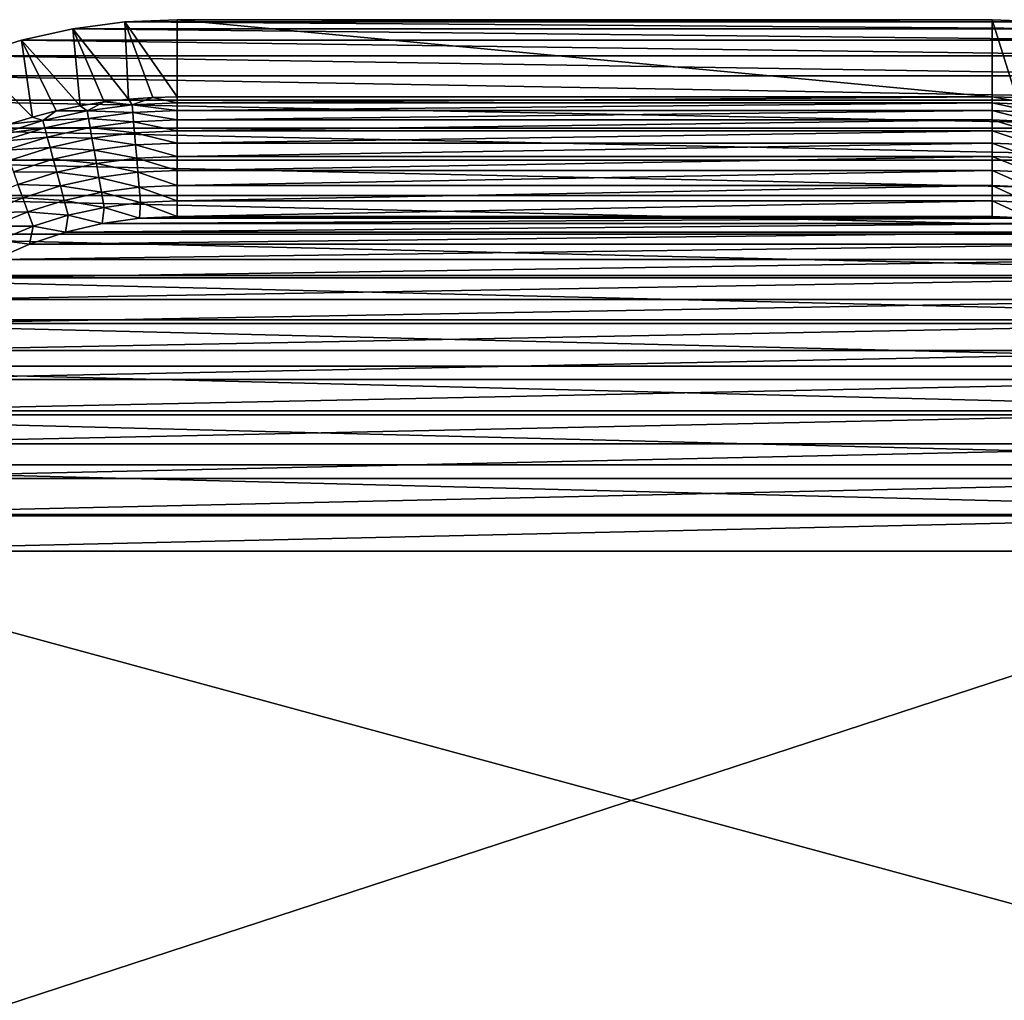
# Model space of a CAD drawing. Extents: x -320 to 320, y -695 to 695.
# Tile 167 of 169: x 203 to 238, y 661 to 695. Entities that reach past the tile are written whole.
import ezdxf

# ---------------------------------------------------------------- set-up
doc = ezdxf.new("R2010")
doc.units = 0
doc.header["$LTSCALE"] = 50.062222
for name, color, linetype in [('1', 7, 'CONTINUOUS'), ('16', 7, 'CONTINUOUS'), ('17', 7, 'CONTINUOUS'), ('18', 7, 'CONTINUOUS'), ('2', 7, 'CONTINUOUS'), ('54', 7, 'CONTINUOUS'), ('55', 7, 'CONTINUOUS'), ('56', 7, 'CONTINUOUS')]:
    doc.layers.add(name, color=color, linetype=linetype)

msp = doc.modelspace()

# ---------------------------------------------------------------- linework, layer by layer
at = {"layer": '1', "color": 7, "linetype": 'CONTINUOUS'}
for points in [[(207.189, 695.334), (241.754, 695.091), (205.337, 695.091), (207.189, 695.334)], [(209.056, 695.415), (239.902, 695.334), (207.189, 695.334), (209.056, 695.415)], [(239.902, 695.334), (241.754, 695.091), (207.189, 695.334), (239.902, 695.334)], [(238.036, 695.415), (239.902, 695.334), (209.056, 695.415), (238.036, 695.415)], [(205.337, 695.091), (243.578, 694.688), (203.513, 694.688), (205.337, 695.091)], [(241.754, 695.091), (243.578, 694.688), (205.337, 695.091), (241.754, 695.091)], [(203.513, 694.688), (245.361, 694.129), (201.731, 694.129), (203.513, 694.688)], [(243.578, 694.688), (245.361, 694.129), (203.513, 694.688), (243.578, 694.688)], [(201.731, 694.129), (247.087, 693.417), (200.004, 693.417), (201.731, 694.129)], [(245.361, 694.129), (247.087, 693.417), (201.731, 694.129), (245.361, 694.129)], [(200.004, 693.417), (248.746, 692.557), (198.345, 692.557), (200.004, 693.417)], [(247.087, 693.417), (248.746, 692.557), (200.004, 693.417), (247.087, 693.417)], [(198.345, 692.557), (250.324, 691.557), (196.767, 691.557), (198.345, 692.557)], [(248.746, 692.557), (250.324, 691.557), (198.345, 692.557), (248.746, 692.557)], [(196.767, 691.557), (251.809, 690.424), (195.282, 690.424), (196.767, 691.557)], [(250.324, 691.557), (251.809, 690.424), (196.767, 691.557), (250.324, 691.557)], [(195.282, 690.424), (253.19, 689.166), (193.901, 689.166), (195.282, 690.424)], [(251.809, 690.424), (253.19, 689.166), (195.282, 690.424), (251.809, 690.424)], [(193.901, 689.166), (254.457, 687.793), (192.635, 687.793), (193.901, 689.166)], [(253.19, 689.166), (254.457, 687.793), (193.901, 689.166), (253.19, 689.166)], [(192.635, 687.793), (255.599, 686.315), (191.492, 686.315), (192.635, 687.793)], [(254.457, 687.793), (255.599, 686.315), (192.635, 687.793), (254.457, 687.793)], [(191.492, 686.315), (256.609, 684.744), (190.482, 684.744), (191.492, 686.315)], [(255.599, 686.315), (256.609, 684.744), (191.492, 686.315), (255.599, 686.315)], [(190.482, 684.744), (257.479, 683.091), (189.612, 683.091), (190.482, 684.744)], [(256.609, 684.744), (257.479, 683.091), (190.482, 684.744), (256.609, 684.744)], [(189.612, 683.091), (258.202, 681.368), (188.889, 681.368), (189.612, 683.091)], [(257.479, 683.091), (258.202, 681.368), (189.612, 683.091), (257.479, 683.091)], [(188.889, 681.368), (258.773, 679.59), (188.318, 679.59), (188.889, 681.368)], [(258.202, 681.368), (258.773, 679.59), (188.889, 681.368), (258.202, 681.368)], [(188.318, 679.59), (259.188, 677.768), (187.904, 677.768), (188.318, 679.59)], [(258.773, 679.59), (259.188, 677.768), (188.318, 679.59), (258.773, 679.59)], [(187.904, 677.768), (262.833, 657.442), (184.312, 657.745), (187.904, 677.768)], [(259.188, 677.768), (262.833, 657.442), (187.904, 677.768), (259.188, 677.768)]]:
    msp.add_3dface(points, dxfattribs=at)
at = {"layer": '16', "color": 7, "linetype": 'CONTINUOUS'}
for points in [[(239.902, 695.334), (238.036, 695.415), (238.905, 692.652, 7.965), (239.902, 695.334)], [(238.905, 692.652, 7.965), (238.036, 695.415), (238.036, 692.672, 7.965), (238.905, 692.652, 7.965)]]:
    msp.add_3dface(points, dxfattribs=at)
at = {"layer": '17', "color": 7, "linetype": 'CONTINUOUS'}
for points in [[(238.036, 695.415), (209.056, 695.415), (238.036, 692.672, 7.965), (238.036, 695.415)], [(238.036, 692.672, 7.965), (209.056, 695.415), (209.056, 692.672, 7.965), (238.036, 692.672, 7.965)]]:
    msp.add_3dface(points, dxfattribs=at)
at = {"layer": '18', "color": 7, "linetype": 'CONTINUOUS'}
for points in [[(207.189, 695.334), (205.337, 695.091), (207.319, 692.592, 7.965), (207.189, 695.334)], [(209.056, 695.415), (207.189, 695.334), (209.056, 692.672, 7.965), (209.056, 695.415)], [(209.056, 692.672, 7.965), (207.189, 695.334), (208.186, 692.652, 7.965), (209.056, 692.672, 7.965)], [(208.186, 692.652, 7.965), (207.189, 695.334), (207.319, 692.592, 7.965), (208.186, 692.652, 7.965)], [(205.337, 695.091), (203.513, 694.688), (205.598, 692.351, 7.965), (205.337, 695.091)], [(207.319, 692.592, 7.965), (205.337, 695.091), (206.456, 692.491, 7.965), (207.319, 692.592, 7.965)], [(206.456, 692.491, 7.965), (205.337, 695.091), (205.598, 692.351, 7.965), (206.456, 692.491, 7.965)], [(203.513, 694.688), (201.731, 694.129), (203.906, 691.952, 7.965), (203.513, 694.688)], [(205.598, 692.351, 7.965), (203.513, 694.688), (204.747, 692.171, 7.965), (205.598, 692.351, 7.965)], [(204.747, 692.171, 7.965), (203.513, 694.688), (203.906, 691.952, 7.965), (204.747, 692.171, 7.965)], [(203.906, 691.952, 7.965), (201.731, 694.129), (203.076, 691.694, 7.965), (203.906, 691.952, 7.965)]]:
    msp.add_3dface(points, dxfattribs=at)
at = {"layer": '2', "color": 7, "linetype": 'CONTINUOUS'}
for points in [[(206.382, 688.169, 11), (205.074, 687.86, 11), (240.709, 688.169, 11), (206.382, 688.169, 11)], [(240.709, 688.169, 11), (205.074, 687.86, 11), (242.017, 687.86, 11), (240.709, 688.169, 11)], [(207.713, 688.355, 11), (206.382, 688.169, 11), (239.378, 688.355, 11), (207.713, 688.355, 11)], [(239.378, 688.355, 11), (206.382, 688.169, 11), (240.709, 688.169, 11), (239.378, 688.355, 11)], [(209.056, 688.418, 11), (207.713, 688.355, 11), (238.036, 688.418, 11), (209.056, 688.418, 11)], [(238.036, 688.418, 11), (207.713, 688.355, 11), (239.378, 688.355, 11), (238.036, 688.418, 11)], [(205.074, 687.86, 11), (203.8, 687.432, 11), (242.017, 687.86, 11), (205.074, 687.86, 11)], [(242.017, 687.86, 11), (203.8, 687.432, 11), (243.291, 687.432, 11), (242.017, 687.86, 11)], [(203.8, 687.432, 11), (202.571, 686.887, 11), (243.291, 687.432, 11), (203.8, 687.432, 11)], [(243.291, 687.432, 11), (202.571, 686.887, 11), (244.52, 686.887, 11), (243.291, 687.432, 11)], [(202.571, 686.887, 11), (201.398, 686.231, 11), (244.52, 686.887, 11), (202.571, 686.887, 11)], [(244.52, 686.887, 11), (201.398, 686.231, 11), (245.693, 686.231, 11), (244.52, 686.887, 11)], [(201.398, 686.231, 11), (200.291, 685.469, 11), (245.693, 686.231, 11), (201.398, 686.231, 11)], [(245.693, 686.231, 11), (200.291, 685.469, 11), (246.8, 685.469, 11), (245.693, 686.231, 11)], [(200.291, 685.469, 11), (199.259, 684.608, 11), (246.8, 685.469, 11), (200.291, 685.469, 11)], [(246.8, 685.469, 11), (199.259, 684.608, 11), (247.832, 684.608, 11), (246.8, 685.469, 11)], [(199.259, 684.608, 11), (198.311, 683.656, 11), (247.832, 684.608, 11), (199.259, 684.608, 11)], [(247.832, 684.608, 11), (198.311, 683.656, 11), (248.78, 683.656, 11), (247.832, 684.608, 11)], [(198.311, 683.656, 11), (197.455, 682.619, 11), (248.78, 683.656, 11), (198.311, 683.656, 11)], [(248.78, 683.656, 11), (197.455, 682.619, 11), (249.636, 682.619, 11), (248.78, 683.656, 11)], [(197.455, 682.619, 11), (196.7, 681.508, 11), (249.636, 682.619, 11), (197.455, 682.619, 11)], [(249.636, 682.619, 11), (196.7, 681.508, 11), (250.392, 681.508, 11), (249.636, 682.619, 11)], [(196.7, 681.508, 11), (196.05, 680.331, 11), (250.392, 681.508, 11), (196.7, 681.508, 11)], [(250.392, 681.508, 11), (196.05, 680.331, 11), (251.042, 680.331, 11), (250.392, 681.508, 11)], [(196.05, 680.331, 11), (195.512, 679.1, 11), (251.042, 680.331, 11), (196.05, 680.331, 11)], [(251.042, 680.331, 11), (195.512, 679.1, 11), (251.58, 679.1, 11), (251.042, 680.331, 11)], [(195.512, 679.1, 11), (195.09, 677.824, 11), (251.58, 679.1, 11), (195.512, 679.1, 11)], [(251.58, 679.1, 11), (195.09, 677.824, 11), (252.002, 677.824, 11), (251.58, 679.1, 11)], [(195.09, 677.824, 11), (194.788, 676.514, 11), (252.002, 677.824, 11), (195.09, 677.824, 11)], [(252.002, 677.824, 11), (194.788, 676.514, 11), (252.303, 676.514, 11), (252.002, 677.824, 11)], [(194.788, 676.514, 11), (191.203, 656.528, 11), (252.303, 676.514, 11), (194.788, 676.514, 11)], [(252.303, 676.514, 11), (191.203, 656.528, 11), (255.942, 656.226, 11), (252.303, 676.514, 11)]]:
    msp.add_3dface(points, dxfattribs=at)
at = {"layer": '54', "color": 7, "linetype": 'CONTINUOUS'}
for points in [[(206.456, 692.491, 7.965), (205.598, 692.351, 7.965), (205.848, 692.179, 8.48), (206.456, 692.491, 7.965)], [(206.456, 692.491, 7.965), (205.848, 692.179, 8.48), (207.446, 692.389, 8.48), (206.456, 692.491, 7.965)], [(205.848, 692.179, 8.48), (207.47, 692.114, 8.965), (207.446, 692.389, 8.48), (205.848, 692.179, 8.48)], [(207.319, 692.592, 7.965), (206.456, 692.491, 7.965), (207.446, 692.389, 8.48), (207.319, 692.592, 7.965)], [(208.186, 692.652, 7.965), (207.319, 692.592, 7.965), (207.446, 692.389, 8.48), (208.186, 692.652, 7.965)], [(208.186, 692.652, 7.965), (207.446, 692.389, 8.48), (209.056, 692.459, 8.48), (208.186, 692.652, 7.965)], [(207.446, 692.389, 8.48), (209.056, 692.183, 8.965), (209.056, 692.459, 8.48), (207.446, 692.389, 8.48)], [(207.47, 692.114, 8.965), (209.056, 692.183, 8.965), (207.446, 692.389, 8.48), (207.47, 692.114, 8.965)], [(209.056, 692.672, 7.965), (208.186, 692.652, 7.965), (209.056, 692.459, 8.48), (209.056, 692.672, 7.965)], [(204.747, 692.171, 7.965), (203.906, 691.952, 7.965), (204.275, 691.832, 8.48), (204.747, 692.171, 7.965)], [(204.747, 692.171, 7.965), (204.275, 691.832, 8.48), (205.848, 692.179, 8.48), (204.747, 692.171, 7.965)], [(204.275, 691.832, 8.48), (205.896, 691.907, 8.965), (205.848, 692.179, 8.48), (204.275, 691.832, 8.48)], [(205.598, 692.351, 7.965), (204.747, 692.171, 7.965), (205.848, 692.179, 8.48), (205.598, 692.351, 7.965)], [(205.896, 691.907, 8.965), (207.47, 692.114, 8.965), (205.848, 692.179, 8.48), (205.896, 691.907, 8.965)], [(205.896, 691.907, 8.965), (207.499, 691.781, 9.411), (207.47, 692.114, 8.965), (205.896, 691.907, 8.965)], [(207.47, 692.114, 8.965), (209.056, 691.849, 9.411), (209.056, 692.183, 8.965), (207.47, 692.114, 8.965)], [(207.499, 691.781, 9.411), (209.056, 691.849, 9.411), (207.47, 692.114, 8.965), (207.499, 691.781, 9.411)], [(203.076, 691.694, 7.965), (202.738, 691.349, 8.48), (204.275, 691.832, 8.48), (203.076, 691.694, 7.965)], [(202.738, 691.349, 8.48), (204.346, 691.565, 8.965), (204.275, 691.832, 8.48), (202.738, 691.349, 8.48)], [(203.906, 691.952, 7.965), (203.076, 691.694, 7.965), (204.275, 691.832, 8.48), (203.906, 691.952, 7.965)], [(204.346, 691.565, 8.965), (205.896, 691.907, 8.965), (204.275, 691.832, 8.48), (204.346, 691.565, 8.965)], [(204.346, 691.565, 8.965), (205.954, 691.579, 9.411), (205.896, 691.907, 8.965), (204.346, 691.565, 8.965)], [(205.954, 691.579, 9.411), (207.499, 691.781, 9.411), (205.896, 691.907, 8.965), (205.954, 691.579, 9.411)], [(205.954, 691.579, 9.411), (207.532, 691.396, 9.814), (207.499, 691.781, 9.411), (205.954, 691.579, 9.411)], [(207.499, 691.781, 9.411), (209.056, 691.462, 9.814), (209.056, 691.849, 9.411), (207.499, 691.781, 9.411)], [(207.532, 691.396, 9.814), (209.056, 691.462, 9.814), (207.499, 691.781, 9.411), (207.532, 691.396, 9.814)], [(202.832, 691.09, 8.965), (204.346, 691.565, 8.965), (202.738, 691.349, 8.48), (202.832, 691.09, 8.965)], [(202.832, 691.09, 8.965), (204.432, 691.243, 9.411), (204.346, 691.565, 8.965), (202.832, 691.09, 8.965)], [(204.432, 691.243, 9.411), (205.954, 691.579, 9.411), (204.346, 691.565, 8.965), (204.432, 691.243, 9.411)], [(204.432, 691.243, 9.411), (206.021, 691.198, 9.814), (205.954, 691.579, 9.411), (204.432, 691.243, 9.411)], [(206.021, 691.198, 9.814), (207.532, 691.396, 9.814), (205.954, 691.579, 9.411), (206.021, 691.198, 9.814)], [(206.021, 691.198, 9.814), (207.57, 690.964, 10.165), (207.532, 691.396, 9.814), (206.021, 691.198, 9.814)], [(207.532, 691.396, 9.814), (209.056, 691.029, 10.165), (209.056, 691.462, 9.814), (207.532, 691.396, 9.814)], [(207.57, 690.964, 10.165), (209.056, 691.029, 10.165), (207.532, 691.396, 9.814), (207.57, 690.964, 10.165)], [(202.946, 690.776, 9.411), (204.432, 691.243, 9.411), (202.832, 691.09, 8.965), (202.946, 690.776, 9.411)], [(202.946, 690.776, 9.411), (204.532, 690.869, 9.814), (204.432, 691.243, 9.411), (202.946, 690.776, 9.411)], [(204.532, 690.869, 9.814), (206.021, 691.198, 9.814), (204.432, 691.243, 9.411), (204.532, 690.869, 9.814)], [(204.532, 690.869, 9.814), (206.096, 690.771, 10.165), (206.021, 691.198, 9.814), (204.532, 690.869, 9.814)], [(206.096, 690.771, 10.165), (207.57, 690.964, 10.165), (206.021, 691.198, 9.814), (206.096, 690.771, 10.165)], [(206.096, 690.771, 10.165), (207.611, 690.493, 10.46), (207.57, 690.964, 10.165), (206.096, 690.771, 10.165)], [(207.57, 690.964, 10.165), (209.056, 690.555, 10.46), (209.056, 691.029, 10.165), (207.57, 690.964, 10.165)], [(207.611, 690.493, 10.46), (209.056, 690.555, 10.46), (207.57, 690.964, 10.165), (207.611, 690.493, 10.46)], [(203.077, 690.413, 9.814), (204.532, 690.869, 9.814), (202.946, 690.776, 9.411), (203.077, 690.413, 9.814)], [(203.077, 690.413, 9.814), (204.644, 690.45, 10.165), (204.532, 690.869, 9.814), (203.077, 690.413, 9.814)], [(204.644, 690.45, 10.165), (206.096, 690.771, 10.165), (204.532, 690.869, 9.814), (204.644, 690.45, 10.165)], [(204.644, 690.45, 10.165), (206.178, 690.305, 10.46), (206.096, 690.771, 10.165), (204.644, 690.45, 10.165)], [(206.178, 690.305, 10.46), (207.611, 690.493, 10.46), (206.096, 690.771, 10.165), (206.178, 690.305, 10.46)], [(203.225, 690.005, 10.165), (204.644, 690.45, 10.165), (203.077, 690.413, 9.814), (203.225, 690.005, 10.165)], [(203.225, 690.005, 10.165), (204.766, 689.993, 10.46), (204.644, 690.45, 10.165), (203.225, 690.005, 10.165)], [(204.766, 689.993, 10.46), (206.178, 690.305, 10.46), (204.644, 690.45, 10.165), (204.766, 689.993, 10.46)], [(204.766, 689.993, 10.46), (206.265, 689.806, 10.694), (206.178, 690.305, 10.46), (204.766, 689.993, 10.46)], [(206.178, 690.305, 10.46), (207.655, 689.988, 10.694), (207.611, 690.493, 10.46), (206.178, 690.305, 10.46)], [(206.265, 689.806, 10.694), (207.655, 689.988, 10.694), (206.178, 690.305, 10.46), (206.265, 689.806, 10.694)], [(207.611, 690.493, 10.46), (209.056, 690.049, 10.694), (209.056, 690.555, 10.46), (207.611, 690.493, 10.46)], [(207.655, 689.988, 10.694), (209.056, 690.049, 10.694), (207.611, 690.493, 10.46), (207.655, 689.988, 10.694)], [(203.386, 689.56, 10.46), (204.766, 689.993, 10.46), (203.225, 690.005, 10.165), (203.386, 689.56, 10.46)], [(203.386, 689.56, 10.46), (204.896, 689.504, 10.694), (204.766, 689.993, 10.46), (203.386, 689.56, 10.46)], [(204.896, 689.504, 10.694), (206.265, 689.806, 10.694), (204.766, 689.993, 10.46), (204.896, 689.504, 10.694)], [(206.265, 689.806, 10.694), (207.701, 689.459, 10.863), (207.655, 689.988, 10.694), (206.265, 689.806, 10.694)], [(207.655, 689.988, 10.694), (209.056, 689.518, 10.863), (209.056, 690.049, 10.694), (207.655, 689.988, 10.694)], [(207.701, 689.459, 10.863), (209.056, 689.518, 10.863), (207.655, 689.988, 10.694), (207.701, 689.459, 10.863)], [(202.05, 689.009, 10.46), (203.559, 689.084, 10.694), (203.386, 689.56, 10.46), (202.05, 689.009, 10.46)], [(203.559, 689.084, 10.694), (204.896, 689.504, 10.694), (203.386, 689.56, 10.46), (203.559, 689.084, 10.694)], [(204.896, 689.504, 10.694), (206.357, 689.283, 10.863), (206.265, 689.806, 10.694), (204.896, 689.504, 10.694)], [(206.357, 689.283, 10.863), (207.701, 689.459, 10.863), (206.265, 689.806, 10.694), (206.357, 689.283, 10.863)], [(203.559, 689.084, 10.694), (205.033, 688.99, 10.863), (204.896, 689.504, 10.694), (203.559, 689.084, 10.694)], [(205.033, 688.99, 10.863), (206.357, 689.283, 10.863), (204.896, 689.504, 10.694), (205.033, 688.99, 10.863)], [(205.033, 688.99, 10.863), (206.452, 688.742, 10.966), (206.357, 689.283, 10.863), (205.033, 688.99, 10.863)], [(206.357, 689.283, 10.863), (207.749, 688.913, 10.966), (207.701, 689.459, 10.863), (206.357, 689.283, 10.863)], [(206.452, 688.742, 10.966), (207.749, 688.913, 10.966), (206.357, 689.283, 10.863), (206.452, 688.742, 10.966)], [(207.701, 689.459, 10.863), (209.056, 688.969, 10.966), (209.056, 689.518, 10.863), (207.701, 689.459, 10.863)], [(207.749, 688.913, 10.966), (209.056, 688.969, 10.966), (207.701, 689.459, 10.863), (207.749, 688.913, 10.966)], [(202.263, 688.549, 10.694), (203.559, 689.084, 10.694), (202.05, 689.009, 10.46), (202.263, 688.549, 10.694)], [(202.263, 688.549, 10.694), (203.74, 688.584, 10.863), (203.559, 689.084, 10.694), (202.263, 688.549, 10.694)], [(203.74, 688.584, 10.863), (205.033, 688.99, 10.863), (203.559, 689.084, 10.694), (203.74, 688.584, 10.863)], [(203.74, 688.584, 10.863), (205.175, 688.461, 10.966), (205.033, 688.99, 10.863), (203.74, 688.584, 10.863)], [(205.175, 688.461, 10.966), (206.452, 688.742, 10.966), (205.033, 688.99, 10.863), (205.175, 688.461, 10.966)], [(206.452, 688.742, 10.966), (207.713, 688.355, 11), (207.749, 688.913, 10.966), (206.452, 688.742, 10.966)], [(207.713, 688.355, 11), (209.056, 688.418, 11), (207.749, 688.913, 10.966), (207.713, 688.355, 11)], [(207.749, 688.913, 10.966), (209.056, 688.418, 11), (209.056, 688.969, 10.966), (207.749, 688.913, 10.966)], [(202.487, 688.067, 10.863), (203.74, 688.584, 10.863), (202.263, 688.549, 10.694), (202.487, 688.067, 10.863)], [(202.487, 688.067, 10.863), (203.927, 688.069, 10.966), (203.74, 688.584, 10.863), (202.487, 688.067, 10.863)], [(203.927, 688.069, 10.966), (205.175, 688.461, 10.966), (203.74, 688.584, 10.863), (203.927, 688.069, 10.966)], [(205.175, 688.461, 10.966), (206.382, 688.169, 11), (206.452, 688.742, 10.966), (205.175, 688.461, 10.966)], [(206.382, 688.169, 11), (207.713, 688.355, 11), (206.452, 688.742, 10.966), (206.382, 688.169, 11)], [(203.927, 688.069, 10.966), (205.074, 687.86, 11), (205.175, 688.461, 10.966), (203.927, 688.069, 10.966)], [(205.074, 687.86, 11), (206.382, 688.169, 11), (205.175, 688.461, 10.966), (205.074, 687.86, 11)], [(202.717, 687.57, 10.966), (203.927, 688.069, 10.966), (202.487, 688.067, 10.863), (202.717, 687.57, 10.966)], [(202.717, 687.57, 10.966), (203.8, 687.432, 11), (203.927, 688.069, 10.966), (202.717, 687.57, 10.966)], [(203.8, 687.432, 11), (205.074, 687.86, 11), (203.927, 688.069, 10.966), (203.8, 687.432, 11)], [(202.571, 686.887, 11), (203.8, 687.432, 11), (202.717, 687.57, 10.966), (202.571, 686.887, 11)]]:
    msp.add_3dface(points, dxfattribs=at)
at = {"layer": '55', "color": 7, "linetype": 'CONTINUOUS'}
for points in [[(238.036, 692.672, 7.965), (209.056, 692.672, 7.965), (209.056, 692.459, 8.48), (238.036, 692.672, 7.965)], [(238.036, 692.672, 7.965), (209.056, 692.459, 8.48), (238.036, 692.459, 8.48), (238.036, 692.672, 7.965)], [(209.056, 692.459, 8.48), (209.056, 692.183, 8.965), (238.036, 692.459, 8.48), (209.056, 692.459, 8.48)], [(238.036, 692.459, 8.48), (209.056, 692.183, 8.965), (238.036, 692.183, 8.965), (238.036, 692.459, 8.48)], [(209.056, 692.183, 8.965), (209.056, 691.849, 9.411), (238.036, 692.183, 8.965), (209.056, 692.183, 8.965)], [(238.036, 692.183, 8.965), (209.056, 691.849, 9.411), (238.036, 691.849, 9.411), (238.036, 692.183, 8.965)], [(209.056, 691.849, 9.411), (209.056, 691.462, 9.814), (238.036, 691.849, 9.411), (209.056, 691.849, 9.411)], [(238.036, 691.849, 9.411), (209.056, 691.462, 9.814), (238.036, 691.462, 9.814), (238.036, 691.849, 9.411)], [(209.056, 691.462, 9.814), (209.056, 691.029, 10.165), (238.036, 691.462, 9.814), (209.056, 691.462, 9.814)], [(238.036, 691.462, 9.814), (209.056, 691.029, 10.165), (238.036, 691.029, 10.165), (238.036, 691.462, 9.814)], [(209.056, 691.029, 10.165), (209.056, 690.555, 10.46), (238.036, 691.029, 10.165), (209.056, 691.029, 10.165)], [(238.036, 691.029, 10.165), (209.056, 690.555, 10.46), (238.036, 690.555, 10.46), (238.036, 691.029, 10.165)], [(209.056, 690.555, 10.46), (209.056, 690.049, 10.694), (238.036, 690.555, 10.46), (209.056, 690.555, 10.46)], [(238.036, 690.555, 10.46), (209.056, 690.049, 10.694), (238.036, 690.049, 10.694), (238.036, 690.555, 10.46)], [(209.056, 690.049, 10.694), (209.056, 689.518, 10.863), (238.036, 690.049, 10.694), (209.056, 690.049, 10.694)], [(238.036, 690.049, 10.694), (209.056, 689.518, 10.863), (238.036, 689.518, 10.863), (238.036, 690.049, 10.694)], [(209.056, 689.518, 10.863), (209.056, 688.969, 10.966), (238.036, 689.518, 10.863), (209.056, 689.518, 10.863)], [(238.036, 689.518, 10.863), (209.056, 688.969, 10.966), (238.036, 688.969, 10.966), (238.036, 689.518, 10.863)], [(209.056, 688.418, 11), (238.036, 688.418, 11), (238.036, 688.969, 10.966), (209.056, 688.418, 11)], [(209.056, 688.969, 10.966), (209.056, 688.418, 11), (238.036, 688.969, 10.966), (209.056, 688.969, 10.966)]]:
    msp.add_3dface(points, dxfattribs=at)
at = {"layer": '56', "color": 7, "linetype": 'CONTINUOUS'}
for points in [[(238.905, 692.652, 7.965), (238.036, 692.672, 7.965), (239.645, 692.389, 8.48), (238.905, 692.652, 7.965)], [(238.036, 692.672, 7.965), (238.036, 692.459, 8.48), (239.645, 692.389, 8.48), (238.036, 692.672, 7.965)], [(238.036, 692.459, 8.48), (238.036, 692.183, 8.965), (239.621, 692.114, 8.965), (238.036, 692.459, 8.48)], [(238.036, 692.459, 8.48), (239.621, 692.114, 8.965), (239.645, 692.389, 8.48), (238.036, 692.459, 8.48)], [(238.036, 692.183, 8.965), (238.036, 691.849, 9.411), (239.592, 691.781, 9.411), (238.036, 692.183, 8.965)], [(238.036, 692.183, 8.965), (239.592, 691.781, 9.411), (239.621, 692.114, 8.965), (238.036, 692.183, 8.965)], [(238.036, 691.849, 9.411), (238.036, 691.462, 9.814), (239.559, 691.396, 9.814), (238.036, 691.849, 9.411)], [(238.036, 691.849, 9.411), (239.559, 691.396, 9.814), (239.592, 691.781, 9.411), (238.036, 691.849, 9.411)], [(238.036, 691.462, 9.814), (238.036, 691.029, 10.165), (239.521, 690.964, 10.165), (238.036, 691.462, 9.814)], [(238.036, 691.462, 9.814), (239.521, 690.964, 10.165), (239.559, 691.396, 9.814), (238.036, 691.462, 9.814)], [(238.036, 691.029, 10.165), (238.036, 690.555, 10.46), (239.48, 690.493, 10.46), (238.036, 691.029, 10.165)], [(238.036, 691.029, 10.165), (239.48, 690.493, 10.46), (239.521, 690.964, 10.165), (238.036, 691.029, 10.165)], [(238.036, 690.555, 10.46), (238.036, 690.049, 10.694), (239.436, 689.988, 10.694), (238.036, 690.555, 10.46)], [(238.036, 690.555, 10.46), (239.436, 689.988, 10.694), (239.48, 690.493, 10.46), (238.036, 690.555, 10.46)], [(238.036, 690.049, 10.694), (238.036, 689.518, 10.863), (239.39, 689.459, 10.863), (238.036, 690.049, 10.694)], [(238.036, 690.049, 10.694), (239.39, 689.459, 10.863), (239.436, 689.988, 10.694), (238.036, 690.049, 10.694)], [(238.036, 689.518, 10.863), (238.036, 688.969, 10.966), (239.342, 688.913, 10.966), (238.036, 689.518, 10.863)], [(238.036, 689.518, 10.863), (239.342, 688.913, 10.966), (239.39, 689.459, 10.863), (238.036, 689.518, 10.863)], [(238.036, 688.418, 11), (239.378, 688.355, 11), (238.036, 688.969, 10.966), (238.036, 688.418, 11)], [(238.036, 688.969, 10.966), (239.378, 688.355, 11), (239.342, 688.913, 10.966), (238.036, 688.969, 10.966)]]:
    msp.add_3dface(points, dxfattribs=at)

doc.saveas('drawing.dxf')
